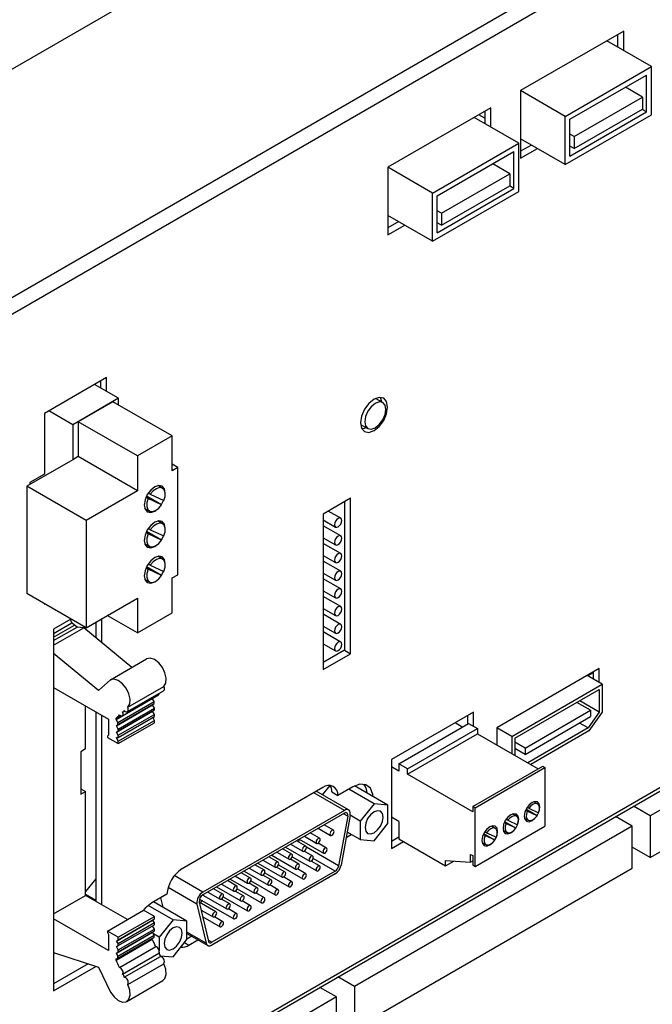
# Model space of a CAD drawing. Header units: millimetres. Extents: x 7180 to 8943, y -2677 to -1782.
# Tile 99 of 101: x 8820 to 8894, y -2121 to -2005. Entities that reach past the tile are written whole.
import ezdxf

# ---------------------------------------------------------------- set-up
doc = ezdxf.new("R2010")
doc.units = ezdxf.units.MM
doc.header["$LTSCALE"] = 3

msp = doc.modelspace()

# ---------------------------------------------------------------- linework, layer by layer
at = {"linetype": 'Continuous', "lineweight": 30}
for p, q in [((8785.59, -2030.62), (8917.82, -1954.29)), ((8941.01, -1967.68), (8808.79, -2044.01)), ((8941.01, -1969.64), (8810.48, -2044.99)), ((8890.99, -2006.72), (8878.89, -2013.7)), ((8890.28, -2007.13), (8890.28, -2008.6)), ((8890.99, -2009.01), (8890.99, -2006.72)), ((8894.24, -2010.89), (8889.01, -2007.87)), ((8884.13, -2016.72), (8894.24, -2010.89)), ((8894.24, -2016.52), (8894.24, -2010.89)), ((8884.69, -2017.05), (8893.67, -2011.87)), ((8893.67, -2016.19), (8893.67, -2011.87)), ((8884.13, -2016.72), (8878.89, -2013.7)), ((8878.89, -2013.7), (8878.89, -2021.62)), ((8893.19, -2014.46), (8891.19, -2013.3)), ((8885.18, -2019.08), (8893.19, -2014.46)), ((8893.19, -2014.46), (8893.19, -2015.86)), ((8875.43, -2015.7), (8863.34, -2022.68)), ((8874.72, -2016.93), (8874.01, -2016.52)), ((8874.72, -2016.11), (8874.72, -2017.58)), ((8875.43, -2017.99), (8875.43, -2015.7)), ((8884.13, -2022.36), (8894.24, -2016.52)), ((8884.69, -2021.38), (8893.67, -2016.19)), ((8885.18, -2020.49), (8893.19, -2015.86)), ((8893.67, -2016.19), (8893.14, -2015.89)), ((8878.68, -2019.87), (8873.45, -2016.85)), ((8884.13, -2022.36), (8884.13, -2016.72)), ((8884.69, -2021.38), (8884.69, -2017.05)), ((8885.18, -2019.08), (8884.69, -2018.8)), ((8868.57, -2025.7), (8878.68, -2019.87)), ((8878.68, -2025.5), (8878.68, -2019.87)), ((8884.13, -2022.36), (8878.89, -2019.34)), ((8880.17, -2020.07), (8878.89, -2020.81)), ((8885.18, -2019.08), (8885.18, -2020.49)), ((8869.14, -2026.03), (8878.12, -2020.85)), ((8878.12, -2025.17), (8878.12, -2020.85)), ((8878.89, -2021.62), (8880.87, -2020.48)), ((8885.18, -2020.49), (8884.69, -2020.2)), ((8877.63, -2023.44), (8875.63, -2022.28)), ((8868.57, -2025.7), (8863.34, -2022.68)), ((8863.34, -2022.68), (8863.34, -2030.6)), ((8869.62, -2028.06), (8877.63, -2023.44)), ((8877.63, -2023.44), (8877.63, -2024.84)), ((8868.57, -2031.34), (8878.68, -2025.5)), ((8868.57, -2031.34), (8868.57, -2025.7)), ((8869.14, -2030.36), (8878.12, -2025.17)), ((8869.62, -2029.47), (8877.63, -2024.84)), ((8878.12, -2025.17), (8877.59, -2024.87)), ((8869.14, -2030.36), (8869.14, -2026.03)), ((8869.62, -2028.06), (8869.14, -2027.78)), ((8869.62, -2028.06), (8869.62, -2029.47)), ((8868.57, -2031.34), (8863.34, -2028.32)), ((8864.61, -2029.05), (8863.34, -2029.79)), ((8869.62, -2029.47), (8869.14, -2029.18)), ((8863.34, -2030.6), (8865.32, -2029.46)), ((8830.35, -2047.32), (8823.07, -2051.52)), ((8829.64, -2047.73), (8829.64, -2048.52)), ((8830.35, -2048.93), (8830.35, -2047.32)), ((8831.77, -2049.75), (8828.96, -2048.13)), ((8831.77, -2049.75), (8826.39, -2052.85)), ((8831.11, -2050.15), (8827.05, -2052.49)), ((8838.04, -2054.15), (8831.11, -2050.15)), ((8831.77, -2050.52), (8831.77, -2049.75)), ((8862.74, -2050.26), (8861.89, -2049.77)), ((8826.39, -2052.85), (8823.58, -2051.23)), ((8823.07, -2051.52), (8823.07, -2058.63)), ((8826.39, -2052.85), (8826.39, -2056.95)), ((8833.98, -2056.49), (8827.05, -2052.49)), ((8827.05, -2052.49), (8827.05, -2056.58)), ((8860.14, -2052.8), (8860.99, -2053.29)), ((8838.04, -2054.15), (8833.98, -2056.49)), ((8838.04, -2058.23), (8838.04, -2054.15)), ((8826.39, -2056.95), (8821.02, -2060.06)), ((8827.05, -2056.58), (8826.39, -2056.95)), ((8833.98, -2060.58), (8827.05, -2056.58)), ((8833.98, -2056.49), (8833.98, -2060.58)), ((8838.7, -2057.85), (8838.04, -2057.47)), ((8838.7, -2057.85), (8838.04, -2058.23)), ((8838.7, -2070.43), (8838.7, -2057.85)), ((8823.07, -2058.63), (8821.37, -2059.61)), ((8827.95, -2064.06), (8821.02, -2060.06)), ((8821.02, -2060.06), (8821.02, -2072.63)), ((8821.37, -2059.61), (8821.37, -2059.85)), ((8836.92, -2060.29), (8836.36, -2059.97)), ((8833.98, -2060.58), (8827.95, -2064.06)), ((8835.23, -2061.49), (8834.98, -2061.34)), ((8836.82, -2062.22), (8835.05, -2061.2)), ((8836.82, -2062.22), (8835.23, -2061.49)), ((8835.49, -2061), (8835.24, -2060.86)), ((8835.49, -2061), (8837.08, -2061.74)), ((8837.24, -2060.98), (8837.25, -2060.83)), ((8858.97, -2061.45), (8855.76, -2063.31)), ((8858.97, -2079.68), (8858.97, -2061.45)), ((8834.82, -2062.64), (8835.38, -2062.96)), ((8858.26, -2061.86), (8858.26, -2079.27)), ((8855.76, -2063.31), (8855.76, -2081.53)), ((8857.81, -2063.79), (8856.36, -2062.96)), ((8827.95, -2064.06), (8827.95, -2076.63)), ((8835.49, -2065.15), (8835.24, -2065.01)), ((8836.92, -2064.44), (8836.36, -2064.12)), ((8837.24, -2065.13), (8837.25, -2064.98)), ((8855.76, -2064), (8857.2, -2064.84)), ((8857.81, -2065.87), (8855.76, -2064.68)), ((8835.23, -2065.63), (8834.98, -2065.49)), ((8836.82, -2066.37), (8835.05, -2065.34)), ((8836.82, -2066.37), (8835.23, -2065.63)), ((8835.49, -2065.15), (8837.08, -2065.88)), ((8855.76, -2066.08), (8857.2, -2066.91)), ((8834.82, -2066.78), (8835.38, -2067.11)), ((8857.81, -2067.94), (8855.76, -2066.76)), ((8836.92, -2068.59), (8836.36, -2068.26)), ((8855.76, -2068.15), (8857.2, -2068.98)), ((8809.81, -2145.08), (8941.19, -2069.23)), ((8810.48, -2144.28), (8941.01, -2068.93)), ((8835.23, -2069.78), (8834.98, -2069.64)), ((8836.82, -2070.52), (8835.05, -2069.49)), ((8835.49, -2069.3), (8835.24, -2069.16)), ((8835.49, -2069.3), (8837.08, -2070.03)), ((8837.24, -2069.28), (8837.25, -2069.12)), ((8857.81, -2070.01), (8855.76, -2068.83)), ((8836.82, -2070.52), (8835.23, -2069.78)), ((8838.04, -2070.8), (8838.7, -2070.43)), ((8838.04, -2074.89), (8838.04, -2070.8)), ((8855.76, -2070.22), (8857.2, -2071.06)), ((8857.81, -2072.09), (8855.76, -2070.91)), ((8834.82, -2070.93), (8835.38, -2071.25)), ((8827.95, -2076.63), (8821.02, -2072.63)), ((8827.95, -2076.63), (8833.98, -2073.15)), ((8833.98, -2073.15), (8833.98, -2077.23)), ((8855.76, -2072.3), (8857.2, -2073.13)), ((8857.81, -2074.16), (8855.76, -2072.98)), ((8823.07, -2073.81), (8823.07, -2073.9)), ((8823.07, -2073.9), (8823.14, -2073.86)), ((8855.76, -2074.37), (8857.2, -2075.21)), ((8833.98, -2077.23), (8830.44, -2075.19)), ((8833.98, -2077.23), (8838.04, -2074.89)), ((8857.81, -2076.24), (8855.76, -2075.05)), ((8826.18, -2075.61), (8824.14, -2076.79)), ((8824.14, -2077.29), (8826.29, -2076.05)), ((8824.14, -2077.74), (8826.59, -2076.33)), ((8824.14, -2078.14), (8826.9, -2076.55)), ((8824.14, -2078.69), (8827.69, -2076.64)), ((8826.29, -2076.05), (8826.12, -2075.65)), ((8826.59, -2076.33), (8826.29, -2076.05)), ((8826.9, -2076.55), (8826.59, -2076.33)), ((8827.69, -2076.64), (8826.9, -2076.55)), ((8833.32, -2081.29), (8827.69, -2076.64)), ((8829.09, -2075.97), (8829.09, -2077.79)), ((8829.8, -2078.38), (8829.8, -2075.56)), ((8855.76, -2076.45), (8857.2, -2077.28)), ((8824.14, -2076.79), (8824.14, -2119.19)), ((8857.81, -2078.31), (8855.76, -2077.13)), ((8855.76, -2078.52), (8857.2, -2079.35)), ((8829.4, -2084), (8824.14, -2079.66)), ((8858.26, -2079.27), (8855.76, -2080.71)), ((8855.76, -2081.53), (8858.97, -2079.68)), ((8858.26, -2079.27), (8858.97, -2079.68)), ((8830.82, -2082.73), (8835.06, -2080.28)), ((8888.12, -2081.42), (8876.1, -2088.36)), ((8888.48, -2083.26), (8886.71, -2082.24)), ((8887.42, -2081.91), (8886.78, -2082.27)), ((8887.42, -2081.83), (8887.42, -2082.64)), ((8888.12, -2083.05), (8888.12, -2081.42)), ((8830.82, -2082.73), (8829.4, -2084)), ((8832.85, -2085.95), (8837.09, -2083.51)), ((8877.87, -2089.38), (8888.48, -2083.26)), ((8888.48, -2083.26), (8888.48, -2086.52)), ((8824.14, -2083.62), (8830.59, -2087.34)), ((8832.21, -2086.95), (8836.45, -2084.5)), ((8832.81, -2086.46), (8837.05, -2084.01)), ((8878.22, -2089.58), (8888.12, -2083.87)), ((8888.12, -2083.87), (8888.12, -2086.52)), ((8827.89, -2090.84), (8827.89, -2085.79)), ((8831.48, -2087.38), (8835.72, -2084.94)), ((8831.51, -2088.11), (8835.76, -2085.66)), ((8831.7, -2087.72), (8835.95, -2085.27)), ((8831.7, -2087.96), (8835.95, -2085.51)), ((8835.72, -2084.94), (8835.72, -2084.92)), ((8835.95, -2085.27), (8835.72, -2084.94)), ((8835.76, -2085.66), (8835.95, -2085.51)), ((8835.97, -2086.06), (8835.76, -2085.66)), ((8835.95, -2085.51), (8835.95, -2085.27)), ((8887.1, -2086.31), (8885.5, -2085.38)), ((8888.12, -2086.52), (8885.83, -2085.19)), ((8829.09, -2086.48), (8829.09, -2108.69)), ((8829.8, -2109.09), (8829.8, -2086.89)), ((8831.48, -2087.24), (8832, -2086.94)), ((8831.51, -2088.87), (8835.75, -2086.42)), ((8831.72, -2088.51), (8835.97, -2086.06)), ((8831.72, -2088.72), (8835.97, -2086.27)), ((8831.73, -2089.24), (8835.98, -2086.79)), ((8831.73, -2089.48), (8835.98, -2087.03)), ((8832.36, -2086.47), (8832.49, -2086.39)), ((8835.75, -2086.42), (8835.97, -2086.27)), ((8835.98, -2086.79), (8835.75, -2086.42)), ((8835.97, -2086.27), (8835.97, -2086.06)), ((8835.98, -2087.03), (8835.98, -2086.79)), ((8873.38, -2086.54), (8863.76, -2092.09)), ((8872.67, -2086.95), (8872.67, -2087.93)), ((8873.38, -2088.17), (8873.38, -2086.54)), ((8879.43, -2090.74), (8887.1, -2086.31)), ((8879.43, -2091.48), (8887.1, -2087.05)), ((8888.12, -2086.52), (8886.81, -2088.38)), ((8888.48, -2086.52), (8886.92, -2088.73)), ((8887.1, -2086.31), (8887.1, -2087.05)), ((8830.59, -2087.34), (8830.59, -2089.23)), ((8831.48, -2087.38), (8831.48, -2087.24)), ((8831.7, -2087.72), (8831.48, -2087.38)), ((8831.51, -2088.11), (8831.7, -2087.96)), ((8831.72, -2088.51), (8831.51, -2088.11)), ((8831.7, -2087.96), (8831.7, -2087.72)), ((8831.74, -2089.94), (8835.98, -2087.49)), ((8831.74, -2090.21), (8835.98, -2087.76)), ((8835.98, -2087.49), (8835.8, -2087.13)), ((8835.98, -2087.76), (8835.98, -2087.49)), ((8864.61, -2092.58), (8872.81, -2087.84)), ((8872.07, -2088.27), (8871.22, -2087.78)), ((8872.81, -2087.84), (8873.84, -2088.43)), ((8886.81, -2088.38), (8885.8, -2087.8)), ((8830.59, -2089.23), (8830.47, -2089.32)), ((8830.47, -2089.32), (8830.47, -2089.48)), ((8831.51, -2088.87), (8831.72, -2088.72)), ((8831.73, -2089.24), (8831.51, -2088.87)), ((8831.72, -2088.72), (8831.72, -2088.51)), ((8831.73, -2089.48), (8831.73, -2089.24)), ((8865.63, -2093.17), (8873.84, -2088.43)), ((8865.63, -2093.78), (8873.84, -2089.05)), ((8873.84, -2088.43), (8873.84, -2089.05)), ((8873.84, -2089.05), (8880.96, -2093.16)), ((8877.87, -2089.38), (8876.1, -2088.36)), ((8876.1, -2088.36), (8876.1, -2090.35)), ((8886.81, -2088.38), (8879.75, -2092.46)), ((8886.92, -2088.73), (8880.1, -2092.66)), ((8830.47, -2089.48), (8831.74, -2090.21)), ((8831.52, -2089.51), (8831.73, -2089.48)), ((8831.74, -2089.94), (8831.52, -2089.51)), ((8831.74, -2090.21), (8831.74, -2089.94)), ((8877.87, -2089.38), (8877.87, -2091.38)), ((8878.22, -2089.58), (8878.22, -2091.58)), ((8879.43, -2090.74), (8878.22, -2090.05)), ((8827.89, -2090.84), (8827.33, -2091.17)), ((8827.33, -2091.17), (8827.33, -2096.15)), ((8879.43, -2091.48), (8878.22, -2090.79)), ((8879.43, -2090.74), (8879.43, -2091.48)), ((8863.76, -2092.09), (8863.76, -2102.5)), ((8864.61, -2092.58), (8864.61, -2093.44)), ((8865.63, -2093.17), (8864.61, -2092.58)), ((8864.61, -2093.44), (8863.76, -2092.95)), ((8865.63, -2093.78), (8865.63, -2093.17)), ((8873.29, -2098.2), (8865.63, -2093.78)), ((8873.29, -2097.59), (8881.49, -2092.86)), ((8873.56, -2097.74), (8881.76, -2093.01)), ((8881.49, -2092.86), (8881.76, -2093.01)), ((8881.76, -2093.01), (8881.76, -2099.87)), ((8856.53, -2095.1), (8855.64, -2096.2)), ((8827.33, -2095.5), (8827.89, -2095.83)), ((8827.33, -2096.15), (8827.89, -2095.83)), ((8827.89, -2107.99), (8827.89, -2095.83)), ((8855.72, -2095.34), (8839.21, -2104.88)), ((8858.24, -2098.03), (8854.65, -2095.96)), ((8858.74, -2097.98), (8854.94, -2095.79)), ((8856.78, -2095.88), (8857.49, -2096.28)), ((8859.24, -2095.27), (8857.49, -2096.28)), ((8861.72, -2097.27), (8858.75, -2095.55)), ((8863.34, -2097.42), (8859.44, -2095.16)), ((8861.72, -2097.27), (8860.1, -2099.29)), ((8863.34, -2097.42), (8861.72, -2097.27)), ((8863.34, -2099.58), (8863.34, -2097.42)), ((8880.89, -2097.28), (8880.44, -2097.02)), ((8897.98, -2096.43), (8894.09, -2098.67)), ((8858.24, -2098.03), (8841.64, -2107.61)), ((8858.24, -2098.36), (8841.64, -2107.94)), ((8858.65, -2098.72), (8858.12, -2098.42)), ((8873.29, -2097.59), (8873.29, -2098.2)), ((8873.56, -2097.74), (8873.29, -2097.59)), ((8873.56, -2104.6), (8873.56, -2097.74)), ((8878.42, -2098.71), (8877.97, -2098.45)), ((8879.69, -2098.14), (8879.48, -2098.02)), ((8880.83, -2098.66), (8879.53, -2097.91)), ((8879.87, -2097.79), (8879.67, -2097.67)), ((8880.83, -2098.66), (8879.69, -2098.14)), ((8879.87, -2097.79), (8881.01, -2098.31)), ((8894.09, -2098.67), (8892.14, -2097.55)), ((8856.96, -2100.37), (8855.86, -2099.73)), ((8858.65, -2098.72), (8857.57, -2104.54)), ((8858.92, -2098.64), (8857.85, -2104.46)), ((8860.1, -2099.29), (8858.93, -2098.61)), ((8860.1, -2099.29), (8860.1, -2101.45)), ((8861.72, -2101.6), (8863.34, -2099.58)), ((8864.61, -2099.32), (8863.76, -2098.83)), ((8864.61, -2099.32), (8864.61, -2101.36)), ((8877.2, -2099.58), (8877, -2099.46)), ((8878.34, -2100.11), (8877.04, -2099.36)), ((8877.41, -2099.2), (8877.2, -2099.08)), ((8878.34, -2100.11), (8877.2, -2099.58)), ((8877.41, -2099.2), (8878.54, -2099.72)), ((8879.34, -2098.93), (8879.79, -2099.19)), ((8891.97, -2099.9), (8890.02, -2098.77)), ((8894.09, -2098.67), (8894.09, -2103.57)), ((8855.34, -2101.3), (8854.24, -2100.67)), ((8855.17, -2100.13), (8856.62, -2100.96)), ((8858.45, -2101.2), (8859.05, -2100.85)), ((8860.1, -2101.45), (8858.57, -2100.57)), ((8891.97, -2099.9), (8859.44, -2118.67)), ((8873.56, -2104.6), (8881.76, -2099.87)), ((8874.74, -2100.99), (8874.53, -2100.87)), ((8875.88, -2101.52), (8874.58, -2100.77)), ((8874.92, -2100.65), (8874.72, -2100.53)), ((8874.92, -2100.65), (8876.06, -2101.17)), ((8875.94, -2100.14), (8875.49, -2099.88)), ((8876.87, -2100.35), (8877.32, -2100.61)), ((8891.97, -2104.8), (8891.97, -2099.9)), ((8851.93, -2102), (8853.38, -2102.83)), ((8853.72, -2102.24), (8852.62, -2101.6)), ((8852.9, -2101.44), (8852.85, -2101.73)), ((8852.96, -2101.4), (8855.81, -2103.05)), ((8853.55, -2101.06), (8855, -2101.9)), ((8856.15, -2102.45), (8855.16, -2101.88)), ((8860.1, -2101.45), (8861.72, -2101.6)), ((8864.61, -2101.19), (8863.76, -2101.68)), ((8863.76, -2102.5), (8865.18, -2101.68)), ((8864.61, -2101.36), (8870.11, -2104.53)), ((8874.39, -2101.78), (8874.84, -2102.04)), ((8875.88, -2101.52), (8874.74, -2100.99)), ((8894.09, -2103.57), (8897.98, -2101.33)), ((8850.31, -2102.93), (8851.76, -2103.77)), ((8852.1, -2103.17), (8851, -2102.54)), ((8851.34, -2102.34), (8854.19, -2103.98)), ((8854.53, -2103.39), (8853.54, -2102.82)), ((8857.57, -2104.54), (8853.79, -2102.35)), ((8873.04, -2103.2), (8873.29, -2103.34)), ((8873.04, -2104.09), (8873.04, -2103.2)), ((8894.09, -2103.57), (8891.97, -2102.35)), ((8848.1, -2104.21), (8850.95, -2105.85)), ((8848.69, -2103.87), (8850.14, -2104.7)), ((8850.48, -2104.11), (8849.38, -2103.47)), ((8849.72, -2103.27), (8852.57, -2104.91)), ((8852.91, -2104.32), (8851.92, -2103.75)), ((8852.14, -2103.48), (8855, -2105.13)), ((8855.34, -2104.54), (8854.35, -2103.97)), ((8857.16, -2105.15), (8854.58, -2103.66)), ((8870.11, -2103.91), (8873.04, -2104.09)), ((8870.11, -2104.53), (8870.11, -2103.91)), ((8870.11, -2104.53), (8871.07, -2103.97)), ((8873.04, -2104.09), (8873.29, -2103.95)), ((8873.29, -2103.34), (8873.29, -2104.45)), ((8857.16, -2105.15), (8842.72, -2113.49)), ((8857.16, -2105.48), (8842.72, -2113.82)), ((8847.24, -2105.98), (8846.14, -2105.34)), ((8846.48, -2105.14), (8849.33, -2106.78)), ((8847.07, -2104.8), (8848.52, -2105.63)), ((8848.86, -2105.04), (8847.76, -2104.41)), ((8848.9, -2105.35), (8851.76, -2107)), ((8851.29, -2105.26), (8850.3, -2104.69)), ((8850.52, -2104.42), (8853.38, -2106.06)), ((8853.72, -2105.47), (8852.73, -2104.9)), ((8859.44, -2123.57), (8891.97, -2104.8)), ((8873.29, -2104.45), (8873.56, -2104.6)), ((8829.09, -2106.06), (8827.89, -2107.55)), ((8841.64, -2107.61), (8838.3, -2105.68)), ((8843.84, -2106.67), (8845.28, -2107.5)), ((8845.62, -2106.91), (8844.52, -2106.27)), ((8844.86, -2106.08), (8847.71, -2107.72)), ((8845.46, -2105.74), (8846.9, -2106.57)), ((8848.05, -2107.13), (8847.07, -2106.56)), ((8847.28, -2106.29), (8850.14, -2107.93)), ((8849.67, -2106.19), (8848.69, -2105.62)), ((8852.1, -2106.4), (8851.11, -2105.84)), ((8840.95, -2109.01), (8837.58, -2107.06)), ((8842.22, -2107.61), (8843.66, -2108.44)), ((8844, -2107.85), (8842.9, -2107.21)), ((8843.25, -2107.01), (8846.09, -2108.65)), ((8846.43, -2108.06), (8845.45, -2107.49)), ((8845.66, -2107.22), (8848.52, -2108.87)), ((8848.86, -2108.27), (8847.88, -2107.71)), ((8850.48, -2107.34), (8849.5, -2106.77)), ((8824.14, -2110.16), (8827.89, -2107.99)), ((8829.09, -2108.59), (8827.89, -2107.9)), ((8832.81, -2110.83), (8827.89, -2107.99)), ((8837.44, -2107.86), (8835.68, -2108.87)), ((8839.78, -2111.02), (8835.87, -2108.76)), ((8836.69, -2108.29), (8836.95, -2109.38)), ((8841.23, -2108.78), (8842.31, -2113.35)), ((8843.19, -2109.93), (8841.23, -2108.8)), ((8841.27, -2108.42), (8845.28, -2110.74)), ((8841.64, -2108.64), (8841.3, -2108.84)), ((8841.63, -2107.95), (8844.47, -2109.59)), ((8844.81, -2108.99), (8843.83, -2108.43)), ((8844.05, -2108.16), (8846.9, -2109.8)), ((8847.24, -2109.21), (8846.26, -2108.64)), ((8830.47, -2112.18), (8834.71, -2109.73)), ((8835.98, -2110.46), (8834.71, -2109.73)), ((8838.16, -2110.87), (8835.23, -2109.18)), ((8840.95, -2109.01), (8842.03, -2113.59)), ((8841.45, -2109.71), (8842.85, -2110.52)), ((8845.62, -2110.14), (8844.64, -2109.57)), ((8830.59, -2114.45), (8824.14, -2110.73)), ((8831.52, -2113.35), (8835.76, -2110.9)), ((8831.73, -2113.64), (8835.98, -2111.19)), ((8831.74, -2112.91), (8835.98, -2110.46)), ((8831.74, -2113.19), (8835.98, -2110.74)), ((8835.76, -2110.9), (8835.98, -2110.74)), ((8835.98, -2111.19), (8835.76, -2110.9)), ((8835.98, -2110.74), (8835.98, -2110.46)), ((8835.98, -2111.43), (8835.98, -2111.19)), ((8838.16, -2110.87), (8836.54, -2112.89)), ((8839.78, -2111.02), (8838.16, -2110.87)), ((8839.78, -2113.18), (8839.78, -2111.02)), ((8841.64, -2110.5), (8843.66, -2111.67)), ((8844, -2111.08), (8843.02, -2110.51)), ((8830.47, -2112.18), (8830.47, -2112.34)), ((8831.74, -2112.91), (8830.47, -2112.18)), ((8830.47, -2112.34), (8830.59, -2112.56)), ((8831.51, -2114.75), (8835.76, -2112.3)), ((8831.72, -2114.39), (8835.97, -2111.94)), ((8831.72, -2114.59), (8835.97, -2112.14)), ((8831.73, -2113.88), (8835.98, -2111.43)), ((8835.97, -2111.94), (8835.76, -2111.56)), ((8835.76, -2112.3), (8835.97, -2112.14)), ((8835.95, -2112.67), (8835.76, -2112.3)), ((8835.97, -2112.14), (8835.97, -2111.94)), ((8842.03, -2113.59), (8839.78, -2112.29)), ((8830.59, -2112.56), (8830.59, -2114.45)), ((8831.48, -2115.59), (8835.72, -2113.14)), ((8831.52, -2113.35), (8831.74, -2113.19)), ((8831.73, -2113.64), (8831.52, -2113.35)), ((8831.7, -2115.12), (8835.95, -2112.67)), ((8831.7, -2115.36), (8835.95, -2112.91)), ((8831.74, -2113.19), (8831.74, -2112.91)), ((8835.72, -2113.14), (8835.72, -2113.04)), ((8836.54, -2112.89), (8835.86, -2112.5)), ((8835.95, -2112.91), (8835.95, -2112.67)), ((8836.54, -2112.89), (8836.54, -2114.5)), ((8838.16, -2115.2), (8839.78, -2113.18)), ((8839.51, -2113.52), (8840.01, -2113.81)), ((8839.78, -2112.46), (8842.22, -2113.86)), ((8840.35, -2112.79), (8839.78, -2113.12)), ((8840.01, -2113.81), (8841.06, -2113.2)), ((8842.72, -2113.49), (8842.28, -2113.23)), ((8824.14, -2114.69), (8829.4, -2116.41)), ((8831.51, -2113.99), (8831.73, -2113.88)), ((8831.72, -2114.39), (8831.51, -2113.99)), ((8831.51, -2114.75), (8831.72, -2114.59)), ((8831.7, -2115.12), (8831.51, -2114.75)), ((8831.72, -2114.59), (8831.72, -2114.39)), ((8831.73, -2113.88), (8831.73, -2113.64)), ((8831.88, -2116.44), (8836.12, -2113.99)), ((8836.54, -2114.65), (8836.54, -2114.83)), ((8831.48, -2115.44), (8831.7, -2115.36)), ((8831.48, -2115.59), (8831.48, -2115.44)), ((8831.7, -2115.36), (8831.7, -2115.12)), ((8832.23, -2117.22), (8836.47, -2114.77)), ((8832.43, -2117.59), (8836.67, -2115.14)), ((8836.66, -2115.06), (8838.16, -2115.2)), ((8828.21, -2116.02), (8824.14, -2118.37)), ((8824.14, -2119.19), (8829.11, -2116.32)), ((8829.4, -2116.41), (8830.82, -2119.33)), ((8832.85, -2118.45), (8837.09, -2116)), ((8832.72, -2120.42), (8836.97, -2117.97)), ((8859.44, -2118.67), (8857.49, -2117.55)), ((8857.32, -2119.9), (8855.37, -2118.77)), ((8859.44, -2118.67), (8859.44, -2123.57)), ((8857.32, -2119.9), (8853.43, -2122.14)), ((8857.32, -2124.8), (8857.32, -2119.9))]:
    msp.add_line(p, q, dxfattribs=at)
at = {"linetype": 'Continuous', "lineweight": 30, "flags": 128}
for points in [[(8863.31, -2050.77), (8863.19, -2050.14), (8862.85, -2049.74), (8862.33, -2049.64), (8861.72, -2049.85), (8861.11, -2050.35), (8860.6, -2051.04), (8860.25, -2051.84), (8860.13, -2052.61), (8860.25, -2053.24), (8860.6, -2053.64), (8861.11, -2053.74), (8861.72, -2053.53), (8862.33, -2053.04), (8862.85, -2052.34), (8863.19, -2051.55), (8863.31, -2050.77)], [(8862.44, -2049.64), (8862.48, -2049.73), (8862.6, -2050.18)], [(8863.1, -2051.06), (8863.01, -2050.57), (8862.74, -2050.26), (8862.34, -2050.18), (8861.86, -2050.35), (8861.39, -2050.73), (8860.99, -2051.27), (8860.72, -2051.89), (8860.63, -2052.49), (8860.72, -2052.98), (8860.99, -2053.29), (8861.39, -2053.37), (8861.86, -2053.2), (8862.34, -2052.82), (8862.74, -2052.28), (8863.01, -2051.66), (8863.1, -2051.06)], [(8860.85, -2053.21), (8860.41, -2053.33), (8860.3, -2053.34)], [(8837.25, -2060.83), (8837.15, -2060.34), (8836.88, -2060.03), (8836.48, -2059.95), (8836.01, -2060.11), (8835.54, -2060.5), (8835.13, -2061.04), (8834.87, -2061.66), (8834.77, -2062.26), (8834.87, -2062.75), (8835.13, -2063.06), (8835.54, -2063.14), (8836.01, -2062.97), (8836.14, -2062.89)], [(8837.08, -2061.74), (8837.22, -2061.26), (8837.23, -2060.82), (8837.11, -2060.48), (8836.88, -2060.27), (8836.56, -2060.22), (8836.2, -2060.34), (8835.82, -2060.61), (8835.49, -2061)], [(8835.23, -2061.49), (8835.09, -2061.97), (8835.07, -2062.42), (8835.19, -2062.77), (8835.42, -2062.98), (8835.74, -2063.03), (8836.11, -2062.9), (8836.49, -2062.62), (8836.82, -2062.22)], [(8836.79, -2062.2), (8836.88, -2062.05), (8837.05, -2061.72)], [(8857.93, -2064.07), (8857.9, -2063.9), (8857.81, -2063.79), (8857.67, -2063.76), (8857.5, -2063.82), (8857.34, -2063.95), (8857.2, -2064.14), (8857.11, -2064.35), (8857.08, -2064.56), (8857.11, -2064.73), (8857.2, -2064.84), (8857.34, -2064.86), (8857.5, -2064.81), (8857.67, -2064.67), (8857.81, -2064.49), (8857.9, -2064.28), (8857.93, -2064.07)], [(8837.25, -2064.98), (8837.15, -2064.48), (8836.88, -2064.17), (8836.48, -2064.1), (8836.01, -2064.26), (8835.54, -2064.64), (8835.13, -2065.18), (8834.87, -2065.8), (8834.77, -2066.4), (8834.87, -2066.9), (8835.13, -2067.21), (8835.54, -2067.28), (8836.01, -2067.12), (8836.14, -2067.03)], [(8837.08, -2065.88), (8837.22, -2065.4), (8837.23, -2064.97), (8837.11, -2064.62), (8836.88, -2064.42), (8836.56, -2064.37), (8836.2, -2064.49), (8835.82, -2064.76), (8835.49, -2065.15)], [(8835.23, -2065.63), (8835.09, -2066.12), (8835.07, -2066.57), (8835.19, -2066.92), (8835.42, -2067.13), (8835.74, -2067.17), (8836.11, -2067.05), (8836.49, -2066.77), (8836.82, -2066.37)], [(8836.79, -2066.35), (8836.88, -2066.2), (8837.05, -2065.87)], [(8857.93, -2066.14), (8857.9, -2065.97), (8857.81, -2065.87), (8857.67, -2065.84), (8857.5, -2065.9), (8857.34, -2066.03), (8857.2, -2066.21), (8857.11, -2066.43), (8857.08, -2066.63), (8857.11, -2066.8), (8857.2, -2066.91), (8857.34, -2066.94), (8857.5, -2066.88), (8857.67, -2066.75), (8857.81, -2066.56), (8857.9, -2066.35), (8857.93, -2066.14)], [(8837.25, -2069.12), (8837.15, -2068.63), (8836.88, -2068.32), (8836.48, -2068.24), (8836.01, -2068.41), (8835.54, -2068.79), (8835.13, -2069.33), (8834.87, -2069.95), (8834.77, -2070.55), (8834.87, -2071.05), (8835.13, -2071.35), (8835.54, -2071.43), (8836.01, -2071.27), (8836.14, -2071.18)], [(8837.08, -2070.03), (8837.22, -2069.55), (8837.23, -2069.11), (8837.11, -2068.77), (8836.88, -2068.56), (8836.56, -2068.52), (8836.2, -2068.64), (8835.82, -2068.91), (8835.49, -2069.3)], [(8857.93, -2068.22), (8857.9, -2068.05), (8857.81, -2067.94), (8857.67, -2067.91), (8857.5, -2067.97), (8857.34, -2068.1), (8857.2, -2068.29), (8857.11, -2068.5), (8857.08, -2068.71), (8857.11, -2068.88), (8857.2, -2068.98), (8857.34, -2069.01), (8857.5, -2068.95), (8857.67, -2068.82), (8857.81, -2068.64), (8857.9, -2068.42), (8857.93, -2068.22)], [(8835.23, -2069.78), (8835.09, -2070.27), (8835.07, -2070.72), (8835.19, -2071.07), (8835.42, -2071.28), (8835.74, -2071.32), (8836.11, -2071.2), (8836.49, -2070.92), (8836.82, -2070.52)], [(8836.79, -2070.5), (8836.88, -2070.34), (8837.05, -2070.02)], [(8857.93, -2070.29), (8857.9, -2070.12), (8857.81, -2070.01), (8857.67, -2069.99), (8857.5, -2070.04), (8857.34, -2070.18), (8857.2, -2070.36), (8857.11, -2070.58), (8857.08, -2070.78), (8857.11, -2070.95), (8857.2, -2071.06), (8857.34, -2071.09), (8857.5, -2071.03), (8857.67, -2070.9), (8857.81, -2070.71), (8857.9, -2070.5), (8857.93, -2070.29)], [(8857.93, -2072.36), (8857.9, -2072.19), (8857.81, -2072.09), (8857.67, -2072.06), (8857.5, -2072.12), (8857.34, -2072.25), (8857.2, -2072.44), (8857.11, -2072.65), (8857.08, -2072.86), (8857.11, -2073.03), (8857.2, -2073.13), (8857.34, -2073.16), (8857.5, -2073.1), (8857.67, -2072.97), (8857.81, -2072.78), (8857.9, -2072.57), (8857.93, -2072.36)], [(8857.93, -2074.44), (8857.9, -2074.27), (8857.81, -2074.16), (8857.67, -2074.13), (8857.5, -2074.19), (8857.34, -2074.32), (8857.2, -2074.51), (8857.11, -2074.72), (8857.08, -2074.93), (8857.11, -2075.1), (8857.2, -2075.21), (8857.34, -2075.23), (8857.5, -2075.18), (8857.67, -2075.05), (8857.81, -2074.86), (8857.9, -2074.65), (8857.93, -2074.44)], [(8857.93, -2076.51), (8857.9, -2076.34), (8857.81, -2076.24), (8857.67, -2076.21), (8857.5, -2076.27), (8857.34, -2076.4), (8857.2, -2076.58), (8857.11, -2076.8), (8857.08, -2077), (8857.11, -2077.17), (8857.2, -2077.28), (8857.34, -2077.31), (8857.5, -2077.25), (8857.67, -2077.12), (8857.81, -2076.93), (8857.9, -2076.72), (8857.93, -2076.51)], [(8857.93, -2078.59), (8857.9, -2078.42), (8857.81, -2078.31), (8857.67, -2078.28), (8857.5, -2078.34), (8857.34, -2078.47), (8857.2, -2078.66), (8857.11, -2078.87), (8857.08, -2079.08), (8857.11, -2079.25), (8857.2, -2079.35), (8857.34, -2079.38), (8857.5, -2079.32), (8857.67, -2079.19), (8857.81, -2079.01), (8857.9, -2078.79), (8857.93, -2078.59)], [(8837.09, -2083.51), (8837.31, -2083.11), (8837.36, -2082.56), (8837.21, -2081.92), (8836.9, -2081.28), (8836.47, -2080.74), (8835.97, -2080.36), (8835.48, -2080.2), (8835.06, -2080.28)], [(8832.85, -2085.95), (8833.07, -2085.56), (8833.11, -2085.01), (8832.97, -2084.37), (8832.66, -2083.73), (8832.23, -2083.19), (8831.73, -2082.81), (8831.24, -2082.65), (8830.82, -2082.73)], [(8837.05, -2084.01), (8837.08, -2083.99), (8837.14, -2083.91), (8837.16, -2083.79), (8837.14, -2083.65), (8837.09, -2083.51)], [(8831.88, -2086.84), (8831.98, -2086.92), (8832.08, -2086.96), (8832.17, -2086.96), (8832.24, -2086.92), (8832.29, -2086.84), (8832.3, -2086.73), (8832.28, -2086.6), (8832.23, -2086.47)], [(8832.43, -2086.34), (8832.54, -2086.43), (8832.65, -2086.48), (8832.76, -2086.48), (8832.84, -2086.44), (8832.89, -2086.36), (8832.91, -2086.24), (8832.9, -2086.1), (8832.85, -2085.95)], [(8861.6, -2096.41), (8861.58, -2096.18), (8861.3, -2095.45), (8860.77, -2095.03), (8860.05, -2094.97), (8859.24, -2095.27)], [(8880.24, -2097.11), (8879.89, -2097.39), (8879.59, -2097.8), (8879.39, -2098.26), (8879.32, -2098.7), (8879.39, -2099.07), (8879.59, -2099.3), (8879.89, -2099.36), (8880.24, -2099.23), (8880.59, -2098.95), (8880.66, -2098.87)], [(8881.01, -2098.31), (8881.11, -2097.97), (8881.11, -2097.66), (8881.03, -2097.41), (8880.86, -2097.27), (8880.64, -2097.23), (8880.38, -2097.32), (8880.11, -2097.51), (8879.87, -2097.79)], [(8881.06, -2098.18), (8881.09, -2098.09), (8881.16, -2097.64), (8881.09, -2097.28), (8880.89, -2097.05), (8880.59, -2096.99), (8880.24, -2097.11)], [(8858.92, -2098.64), (8858.94, -2098.45), (8858.93, -2098.27), (8858.87, -2098.13), (8858.79, -2098.02), (8858.68, -2097.96), (8858.54, -2097.94), (8858.39, -2097.96), (8858.24, -2098.03)], [(8858.65, -2098.72), (8858.66, -2098.61), (8858.65, -2098.5), (8858.62, -2098.42), (8858.57, -2098.35), (8858.5, -2098.31), (8858.42, -2098.3), (8858.33, -2098.32), (8858.24, -2098.36)], [(8862.78, -2098.82), (8862.7, -2098.4), (8862.47, -2098.13), (8862.13, -2098.07), (8861.72, -2098.21), (8861.31, -2098.54), (8860.97, -2099), (8860.74, -2099.53), (8860.66, -2100.05), (8860.74, -2100.47), (8860.97, -2100.73), (8861.31, -2100.8), (8861.72, -2100.66), (8862.13, -2100.33), (8862.47, -2099.87), (8862.7, -2099.34), (8862.78, -2098.82)], [(8877.76, -2098.54), (8877.41, -2098.82), (8877.11, -2099.23), (8876.91, -2099.69), (8876.84, -2100.13), (8876.91, -2100.5), (8877.11, -2100.73), (8877.41, -2100.78), (8877.76, -2100.66), (8878.12, -2100.38), (8878.18, -2100.3)], [(8878.58, -2099.61), (8878.61, -2099.52), (8878.68, -2099.07), (8878.61, -2098.7), (8878.41, -2098.48), (8878.12, -2098.42), (8877.76, -2098.54)], [(8879.69, -2098.14), (8879.58, -2098.48), (8879.57, -2098.8), (8879.66, -2099.05), (8879.82, -2099.2), (8880.05, -2099.23), (8880.32, -2099.15), (8880.59, -2098.95), (8880.83, -2098.66)], [(8880.82, -2098.66), (8880.89, -2098.55), (8881.01, -2098.31)], [(8877.2, -2099.58), (8877.11, -2099.93), (8877.1, -2100.24), (8877.18, -2100.48), (8877.35, -2100.63), (8877.58, -2100.66), (8877.84, -2100.58), (8878.1, -2100.38), (8878.34, -2100.11)], [(8878.54, -2099.72), (8878.63, -2099.38), (8878.64, -2099.08), (8878.55, -2098.84), (8878.39, -2098.69), (8878.17, -2098.66), (8877.91, -2098.74), (8877.65, -2098.93), (8877.41, -2099.2)], [(8878.34, -2100.1), (8878.41, -2099.98), (8878.54, -2099.72)], [(8857.03, -2100.52), (8857.01, -2100.43), (8856.96, -2100.37), (8856.88, -2100.35), (8856.79, -2100.38), (8856.69, -2100.46), (8856.62, -2100.56), (8856.56, -2100.69), (8856.54, -2100.8), (8856.56, -2100.9), (8856.62, -2100.96), (8856.69, -2100.98), (8856.79, -2100.94), (8856.88, -2100.87), (8856.96, -2100.76), (8857.01, -2100.64), (8857.03, -2100.52)], [(8875.29, -2099.97), (8874.94, -2100.25), (8874.64, -2100.65), (8874.44, -2101.11), (8874.37, -2101.56), (8874.44, -2101.93), (8874.64, -2102.16), (8874.94, -2102.21), (8875.29, -2102.09), (8875.64, -2101.81), (8875.71, -2101.73)], [(8876.06, -2101.17), (8876.16, -2100.83), (8876.16, -2100.51), (8876.08, -2100.27), (8875.91, -2100.12), (8875.69, -2100.09), (8875.43, -2100.18), (8875.16, -2100.37), (8874.92, -2100.65)], [(8876.11, -2101.04), (8876.14, -2100.95), (8876.21, -2100.5), (8876.14, -2100.13), (8875.94, -2099.9), (8875.64, -2099.85), (8875.29, -2099.97)], [(8855.41, -2101.46), (8855.39, -2101.36), (8855.34, -2101.3), (8855.26, -2101.29), (8855.17, -2101.32), (8855.08, -2101.39), (8855, -2101.5), (8854.94, -2101.62), (8854.93, -2101.74), (8854.94, -2101.84), (8855, -2101.9), (8855.08, -2101.91), (8855.17, -2101.88), (8855.26, -2101.8), (8855.34, -2101.7), (8855.39, -2101.58), (8855.41, -2101.46)], [(8874.74, -2100.99), (8874.63, -2101.34), (8874.62, -2101.66), (8874.71, -2101.91), (8874.87, -2102.06), (8875.1, -2102.09), (8875.37, -2102), (8875.64, -2101.8), (8875.88, -2101.52)], [(8875.87, -2101.52), (8875.94, -2101.41), (8876.06, -2101.17)], [(8852.17, -2103.33), (8852.15, -2103.23), (8852.1, -2103.17), (8852.02, -2103.16), (8851.93, -2103.19), (8851.84, -2103.26), (8851.76, -2103.37), (8851.71, -2103.49), (8851.69, -2103.61), (8851.71, -2103.7), (8851.76, -2103.77), (8851.84, -2103.78), (8851.93, -2103.75), (8852.02, -2103.67), (8852.1, -2103.57), (8852.15, -2103.45), (8852.17, -2103.33)], [(8853.79, -2102.39), (8853.77, -2102.3), (8853.72, -2102.24), (8853.64, -2102.22), (8853.55, -2102.25), (8853.46, -2102.33), (8853.38, -2102.43), (8853.32, -2102.56), (8853.31, -2102.67), (8853.32, -2102.77), (8853.38, -2102.83), (8853.46, -2102.85), (8853.55, -2102.81), (8853.64, -2102.74), (8853.72, -2102.63), (8853.77, -2102.51), (8853.79, -2102.39)], [(8856.22, -2102.61), (8856.2, -2102.51), (8856.15, -2102.45), (8856.07, -2102.44), (8855.98, -2102.47), (8855.88, -2102.54), (8855.81, -2102.65), (8855.75, -2102.77), (8855.74, -2102.89), (8855.75, -2102.98), (8855.81, -2103.05), (8855.88, -2103.06), (8855.98, -2103.03), (8856.07, -2102.95), (8856.15, -2102.85), (8856.2, -2102.73), (8856.22, -2102.61)], [(8850.55, -2104.26), (8850.53, -2104.17), (8850.48, -2104.11), (8850.4, -2104.09), (8850.31, -2104.12), (8850.22, -2104.2), (8850.14, -2104.3), (8850.09, -2104.43), (8850.07, -2104.54), (8850.09, -2104.64), (8850.14, -2104.7), (8850.22, -2104.72), (8850.31, -2104.68), (8850.4, -2104.61), (8850.48, -2104.5), (8850.53, -2104.38), (8850.55, -2104.26)], [(8852.98, -2104.48), (8852.96, -2104.38), (8852.91, -2104.32), (8852.83, -2104.31), (8852.74, -2104.34), (8852.65, -2104.41), (8852.57, -2104.52), (8852.51, -2104.64), (8852.5, -2104.76), (8852.51, -2104.85), (8852.57, -2104.91), (8852.65, -2104.93), (8852.74, -2104.9), (8852.83, -2104.82), (8852.91, -2104.72), (8852.96, -2104.6), (8852.98, -2104.48)], [(8854.6, -2103.54), (8854.58, -2103.45), (8854.53, -2103.39), (8854.45, -2103.37), (8854.36, -2103.4), (8854.27, -2103.48), (8854.19, -2103.58), (8854.13, -2103.71), (8854.12, -2103.82), (8854.13, -2103.92), (8854.19, -2103.98), (8854.27, -2104), (8854.36, -2103.96), (8854.45, -2103.89), (8854.53, -2103.78), (8854.58, -2103.66), (8854.6, -2103.54)], [(8848.93, -2105.2), (8848.91, -2105.1), (8848.86, -2105.04), (8848.78, -2105.03), (8848.69, -2105.06), (8848.6, -2105.13), (8848.52, -2105.24), (8848.47, -2105.36), (8848.45, -2105.48), (8848.47, -2105.57), (8848.52, -2105.63), (8848.6, -2105.65), (8848.69, -2105.62), (8848.78, -2105.54), (8848.86, -2105.44), (8848.91, -2105.32), (8848.93, -2105.2)], [(8851.36, -2105.41), (8851.34, -2105.32), (8851.29, -2105.26), (8851.21, -2105.24), (8851.12, -2105.27), (8851.03, -2105.35), (8850.95, -2105.45), (8850.9, -2105.57), (8850.88, -2105.69), (8850.9, -2105.79), (8850.95, -2105.85), (8851.03, -2105.86), (8851.12, -2105.83), (8851.21, -2105.76), (8851.29, -2105.65), (8851.34, -2105.53), (8851.36, -2105.41)], [(8853.79, -2105.63), (8853.77, -2105.53), (8853.72, -2105.47), (8853.64, -2105.45), (8853.55, -2105.49), (8853.46, -2105.56), (8853.38, -2105.67), (8853.32, -2105.79), (8853.31, -2105.91), (8853.32, -2106), (8853.38, -2106.06), (8853.46, -2106.08), (8853.55, -2106.05), (8853.64, -2105.97), (8853.72, -2105.87), (8853.77, -2105.74), (8853.79, -2105.63)], [(8855.41, -2104.69), (8855.39, -2104.6), (8855.34, -2104.54), (8855.26, -2104.52), (8855.17, -2104.55), (8855.08, -2104.63), (8855, -2104.73), (8854.94, -2104.85), (8854.93, -2104.97), (8854.94, -2105.07), (8855, -2105.13), (8855.08, -2105.14), (8855.17, -2105.11), (8855.26, -2105.04), (8855.34, -2104.93), (8855.39, -2104.81), (8855.41, -2104.69)], [(8847.31, -2106.13), (8847.3, -2106.04), (8847.24, -2105.98), (8847.16, -2105.96), (8847.07, -2105.99), (8846.98, -2106.07), (8846.9, -2106.17), (8846.85, -2106.29), (8846.83, -2106.41), (8846.85, -2106.51), (8846.9, -2106.57), (8846.98, -2106.58), (8847.07, -2106.55), (8847.16, -2106.48), (8847.24, -2106.37), (8847.3, -2106.25), (8847.31, -2106.13)], [(8849.74, -2106.35), (8849.72, -2106.25), (8849.67, -2106.19), (8849.59, -2106.18), (8849.5, -2106.21), (8849.41, -2106.28), (8849.33, -2106.39), (8849.28, -2106.51), (8849.26, -2106.63), (8849.28, -2106.72), (8849.33, -2106.78), (8849.41, -2106.8), (8849.5, -2106.77), (8849.59, -2106.69), (8849.67, -2106.59), (8849.72, -2106.47), (8849.74, -2106.35)], [(8852.17, -2106.56), (8852.15, -2106.47), (8852.1, -2106.4), (8852.02, -2106.39), (8851.93, -2106.42), (8851.84, -2106.5), (8851.76, -2106.6), (8851.71, -2106.72), (8851.69, -2106.84), (8851.71, -2106.94), (8851.76, -2107), (8851.84, -2107.01), (8851.93, -2106.98), (8852.02, -2106.91), (8852.1, -2106.8), (8852.15, -2106.68), (8852.17, -2106.56)], [(8844.08, -2108), (8844.06, -2107.91), (8844, -2107.85), (8843.93, -2107.83), (8843.83, -2107.86), (8843.74, -2107.94), (8843.66, -2108.04), (8843.61, -2108.16), (8843.59, -2108.28), (8843.61, -2108.38), (8843.66, -2108.44), (8843.74, -2108.45), (8843.83, -2108.42), (8843.93, -2108.35), (8844, -2108.24), (8844.06, -2108.12), (8844.08, -2108)], [(8845.69, -2107.07), (8845.68, -2106.97), (8845.62, -2106.91), (8845.54, -2106.9), (8845.45, -2106.93), (8845.36, -2107), (8845.28, -2107.11), (8845.23, -2107.23), (8845.21, -2107.35), (8845.23, -2107.44), (8845.28, -2107.5), (8845.36, -2107.52), (8845.45, -2107.49), (8845.54, -2107.41), (8845.62, -2107.31), (8845.68, -2107.19), (8845.69, -2107.07)], [(8848.12, -2107.28), (8848.11, -2107.19), (8848.05, -2107.13), (8847.97, -2107.11), (8847.88, -2107.14), (8847.79, -2107.22), (8847.71, -2107.32), (8847.66, -2107.44), (8847.64, -2107.56), (8847.66, -2107.66), (8847.71, -2107.72), (8847.79, -2107.73), (8847.88, -2107.7), (8847.97, -2107.63), (8848.05, -2107.52), (8848.11, -2107.4), (8848.12, -2107.28)], [(8850.55, -2107.5), (8850.53, -2107.4), (8850.48, -2107.34), (8850.4, -2107.32), (8850.31, -2107.36), (8850.22, -2107.43), (8850.14, -2107.54), (8850.09, -2107.66), (8850.07, -2107.78), (8850.09, -2107.87), (8850.14, -2107.93), (8850.22, -2107.95), (8850.31, -2107.92), (8850.4, -2107.84), (8850.48, -2107.74), (8850.53, -2107.61), (8850.55, -2107.5)], [(8835.68, -2108.87), (8834.87, -2109.5), (8834.61, -2109.79)], [(8844.89, -2109.15), (8844.87, -2109.06), (8844.81, -2108.99), (8844.74, -2108.98), (8844.64, -2109.01), (8844.55, -2109.09), (8844.47, -2109.19), (8844.42, -2109.31), (8844.4, -2109.43), (8844.42, -2109.53), (8844.47, -2109.59), (8844.55, -2109.6), (8844.64, -2109.57), (8844.74, -2109.5), (8844.81, -2109.39), (8844.87, -2109.27), (8844.89, -2109.15)], [(8846.5, -2108.22), (8846.49, -2108.12), (8846.43, -2108.06), (8846.35, -2108.04), (8846.26, -2108.08), (8846.17, -2108.15), (8846.09, -2108.26), (8846.04, -2108.38), (8846.02, -2108.5), (8846.04, -2108.59), (8846.09, -2108.65), (8846.17, -2108.67), (8846.26, -2108.64), (8846.35, -2108.56), (8846.43, -2108.46), (8846.49, -2108.33), (8846.5, -2108.22)], [(8848.93, -2108.43), (8848.91, -2108.33), (8848.86, -2108.27), (8848.78, -2108.26), (8848.69, -2108.29), (8848.6, -2108.37), (8848.52, -2108.47), (8848.47, -2108.59), (8848.45, -2108.71), (8848.47, -2108.81), (8848.52, -2108.87), (8848.6, -2108.88), (8848.69, -2108.85), (8848.78, -2108.78), (8848.86, -2108.67), (8848.91, -2108.55), (8848.93, -2108.43)], [(8843.27, -2110.09), (8843.25, -2109.99), (8843.19, -2109.93), (8843.12, -2109.91), (8843.02, -2109.95), (8842.93, -2110.02), (8842.85, -2110.13), (8842.8, -2110.25), (8842.78, -2110.37), (8842.8, -2110.46), (8842.85, -2110.52), (8842.93, -2110.54), (8843.02, -2110.51), (8843.12, -2110.43), (8843.19, -2110.33), (8843.25, -2110.2), (8843.27, -2110.09)], [(8845.69, -2110.3), (8845.68, -2110.2), (8845.62, -2110.14), (8845.54, -2110.13), (8845.45, -2110.16), (8845.36, -2110.24), (8845.28, -2110.34), (8845.23, -2110.46), (8845.21, -2110.58), (8845.23, -2110.68), (8845.28, -2110.74), (8845.36, -2110.75), (8845.45, -2110.72), (8845.54, -2110.65), (8845.62, -2110.54), (8845.68, -2110.42), (8845.69, -2110.3)], [(8847.31, -2109.37), (8847.3, -2109.27), (8847.24, -2109.21), (8847.16, -2109.19), (8847.07, -2109.23), (8846.98, -2109.3), (8846.9, -2109.41), (8846.85, -2109.53), (8846.83, -2109.65), (8846.85, -2109.74), (8846.9, -2109.8), (8846.98, -2109.82), (8847.07, -2109.79), (8847.16, -2109.71), (8847.24, -2109.61), (8847.3, -2109.48), (8847.31, -2109.37)], [(8844.08, -2111.24), (8844.06, -2111.14), (8844, -2111.08), (8843.93, -2111.06), (8843.83, -2111.1), (8843.74, -2111.17), (8843.66, -2111.28), (8843.61, -2111.4), (8843.59, -2111.52), (8843.61, -2111.61), (8843.66, -2111.67), (8843.74, -2111.69), (8843.83, -2111.66), (8843.93, -2111.58), (8844, -2111.47), (8844.06, -2111.35), (8844.08, -2111.24)], [(8839.22, -2112.42), (8839.14, -2112), (8838.91, -2111.74), (8838.56, -2111.67), (8838.16, -2111.81), (8837.75, -2112.14), (8837.41, -2112.6), (8837.18, -2113.13), (8837.1, -2113.65), (8837.18, -2114.07), (8837.41, -2114.33), (8837.75, -2114.4), (8838.16, -2114.26), (8838.56, -2113.93), (8838.91, -2113.47), (8839.14, -2112.94), (8839.22, -2112.42)], [(8842.03, -2113.59), (8842.07, -2113.69), (8842.12, -2113.78), (8842.19, -2113.85), (8842.28, -2113.89), (8842.38, -2113.91), (8842.49, -2113.9), (8842.6, -2113.87), (8842.72, -2113.82)], [(8842.31, -2113.35), (8842.33, -2113.42), (8842.36, -2113.47), (8842.4, -2113.51), (8842.46, -2113.54), (8842.51, -2113.55), (8842.58, -2113.54), (8842.65, -2113.52), (8842.72, -2113.49)], [(8836.47, -2114.77), (8836.52, -2114.7), (8836.54, -2114.59), (8836.53, -2114.47), (8836.49, -2114.34), (8836.42, -2114.21), (8836.32, -2114.11), (8836.22, -2114.03), (8836.12, -2113.99)], [(8832.23, -2117.22), (8832.28, -2117.15), (8832.3, -2117.04), (8832.29, -2116.92), (8832.24, -2116.79), (8832.17, -2116.66), (8832.08, -2116.56), (8831.98, -2116.48), (8831.88, -2116.44)], [(8836.97, -2117.97), (8837.21, -2117.72), (8837.36, -2117.25), (8837.31, -2116.65), (8837.09, -2116)], [(8830.82, -2119.33), (8831.24, -2119.89), (8831.73, -2120.3), (8832.23, -2120.5), (8832.66, -2120.45), (8832.97, -2120.17), (8833.11, -2119.7), (8833.07, -2119.1), (8832.85, -2118.45)]]:
    msp.add_lwpolyline(points, dxfattribs=at)
at = {"linetype": 'Continuous', "lineweight": 30}
for centre, radius, start, end in [((8836.33, -2084.32), 0.215, 304.6481, 3.7473), ((8828.62, -2083.93), 4.37, 310.8301, 318.1697), ((8832.29, -2086.34), 0.141, 243.395, 2.3481), ((8856.41, -2096.18), 1.08, 354.2429, 129.7157), ((8855.31, -2095.87), 1.47, 359.6697, 31.3349), ((8859.07, -2096.07), 1.83, 2.0139, 37.1524), ((8841.29, -2108.13), 3.86, 122.7069, 175.9692), ((8856.31, -2104.16), 1.57, 302.9485, 349.2596), ((8856.65, -2104.36), 0.941, 302.9538, 349.2539), ((8842.41, -2108.85), 1.46, 121.5241, 186.268), ((8842.1, -2108.68), 0.876, 121.5179, 186.2738), ((8817.06, -2122.39), 20.83, 23.7786, 26.3697), ((8839.21, -2112.6), 1.45, 265.2644, 303.3396), ((8812.81, -2124.84), 20.83, 23.7786, 26.3697), ((8836.13, -2115.2), 0.548, 6.5354, 51.5522), ((8836.51, -2115.74), 0.629, 336.204, 75.2729), ((8831.89, -2117.65), 0.548, 6.5354, 51.5522), ((8832.27, -2118.19), 0.629, 336.204, 75.2729)]:
    msp.add_arc(centre, radius, start, end, dxfattribs=at)

doc.saveas('drawing.dxf')
